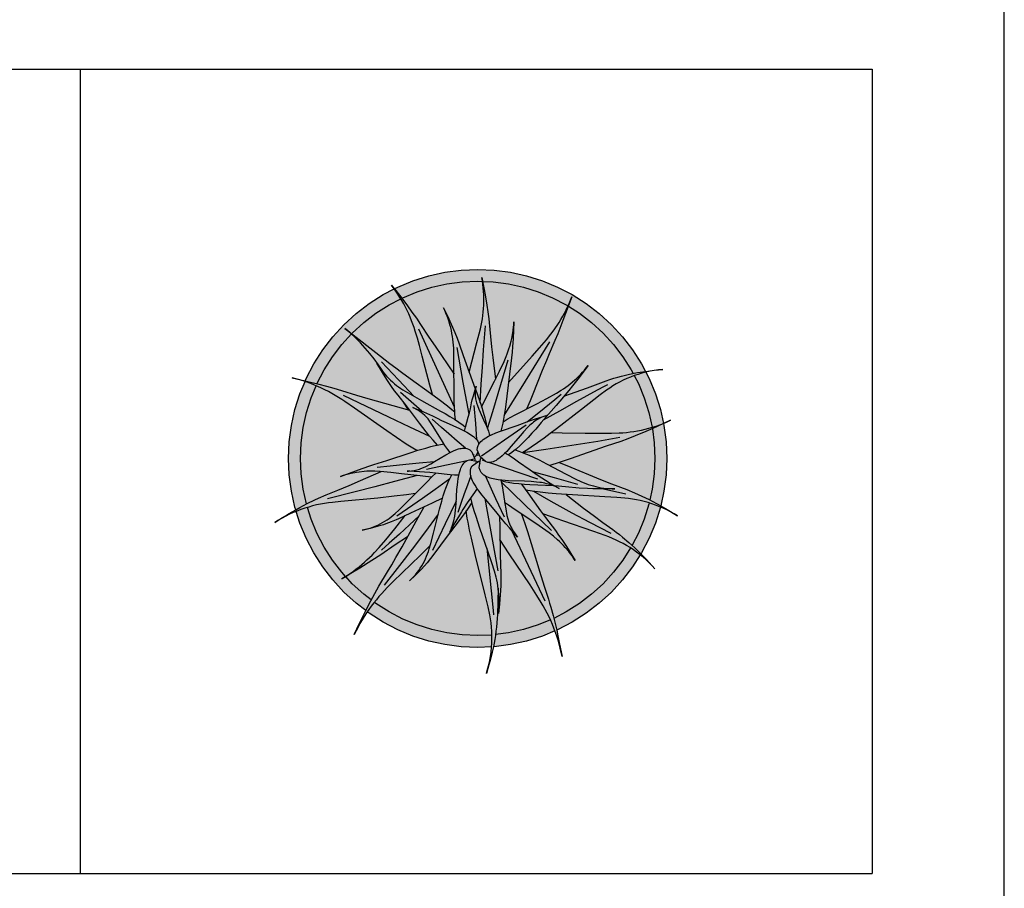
# Model space of a CAD drawing. Header units: millimetres. Extents: x 488786 to 747986, y 25193 to 95000.
# Tile 112 of 127: x 581671 to 585400, y 85896 to 89187. Entities that reach past the tile are written whole.
import ezdxf

# ---------------------------------------------------------------- set-up
doc = ezdxf.new("R2010")
doc.units = ezdxf.units.MM
for name, color, linetype in [('10. ETC', 251, 'Continuous'), ('25. 255', 255, 'Continuous'), ('6. FUR1', 181, 'Continuous'), ('8. FUR-L', 74, 'Continuous')]:
    doc.layers.add(name, color=color, linetype=linetype)
doc.layers.add('7. FUR2', color=241, linetype='Continuous', lineweight=5)

# ---------------------------------------------------------------- blocks, each defined once
blk = doc.blocks.new('YUHIHA_Accessory_Plant_Radial_C_Plan')
at = {"layer": '25. 255'}
blk.add_hatch(color=256, dxfattribs=at).paths.add_polyline_path([(-431.1, -564.6), (-439.7, -577.7), (-439.7, -577.7), (-447.9, -591), (-447.9, -591.1), (-455.8, -604.6), (-455.9, -604.6), (-463.4, -618.5), (-463.4, -618.5), (-470.6, -632.5), (-470.6, -632.5), (-477.5, -646.8), (-477.5, -646.8), (-477.5, -646.8), (-470.8, -632.4), (-464.1, -618.1), (-457.4, -603.8), (-450.6, -589.6), (-443.7, -575.5), (-436.7, -561.4), (-434, -556), (-470.6, -527.9), (-516.7, -485.7), (-558.9, -439.6), (-596.9, -390.1), (-630.5, -337.4), (-659.4, -281.9), (-683.3, -224.2), (-697.2, -179.9), (-708.5, -184.6), (-708.5, -184.6), (-722.8, -191.1), (-722.8, -191.1), (-736.9, -198.1), (-737, -198.1), (-750.9, -205.5), (-751, -205.6), (-764.8, -213.5), (-764.8, -213.6), (-778.4, -222.1), (-778.4, -222.1), (-778.4, -222.1), (-764.9, -213.3), (-751.4, -204.8), (-751.4, -204.8), (-737.9, -196.4), (-737.9, -196.4), (-724.3, -188.2), (-724.3, -188.2), (-710.7, -180.2), (-710.7, -180.2), (-699.2, -173.7), (-702.1, -164.6), (-715.6, -103.6), (-723.8, -41.6), (-726.5, 20.8), (-723.8, 83.2), (-715.6, 145.2), (-702.1, 206.2), (-683.3, 265.8), (-664.1, 312), (-670.1, 314), (-670.1, 314.1), (-684.3, 318.5), (-684.3, 318.5), (-698.6, 322.5), (-698.6, 322.5), (-713.1, 326.1), (-713.1, 326.1), (-713.1, 326.1), (-698.6, 322.7), (-684.1, 319.4), (-669.6, 315.9), (-663.1, 314.4), (-659.4, 323.5), (-630.5, 378.9), (-596.9, 431.6), (-558.9, 481.2), (-516.7, 527.2), (-470.6, 569.5), (-421, 607.5), (-368.3, 641.1), (-326.2, 663), (-328.3, 665.9), (-328.3, 665.9), (-337.1, 677.4), (-337.1, 677.4), (-337.1, 677.4), (-328.1, 666.1), (-325.9, 663.2), (-312.9, 669.9), (-255.2, 693.8), (-195.6, 712.6), (-134.6, 726.1), (-72.6, 734.3), (-10.2, 737), (52.2, 734.3), (114.2, 726.1), (175.2, 712.6), (234.8, 693.8), (292.5, 669.9), (347.9, 641.1), (400.6, 607.5), (450.2, 569.5), (496.3, 527.2), (538.5, 481.2), (576.5, 431.6), (610.1, 378.9), (625, 350.3), (626.5, 350.5), (626.5, 350.5), (642.2, 352.6), (642.2, 352.6), (658.1, 354.5), (658.1, 354.5), (674.2, 356.2), (674.2, 356.2), (690.5, 357.7), (690.5, 357.7), (690.5, 357.7), (674.3, 355.9), (674.3, 355.9), (658.3, 353.6), (658.2, 353.6), (642.5, 350.8), (642.5, 350.8), (627, 347.4), (627, 347.4), (626.5, 347.3), (638.9, 323.5), (662.9, 265.8), (681.6, 206.2), (693.3, 153.5), (693.4, 153.5), (693.4, 153.5), (707.1, 159.3), (707.1, 159.3), (720.6, 165.5), (720.6, 165.5), (720.6, 165.5), (707.2, 159.1), (693.8, 152.7), (693.5, 152.6), (695.2, 145.2), (703.3, 83.2), (706, 20.8), (703.3, -41.6), (695.2, -103.6), (682.9, -158.8), (693.6, -164.8), (693.6, -164.8), (707, -172.7), (707, -172.7), (720.3, -180.8), (720.3, -180.8), (733.7, -189), (747, -197.4), (747, -197.4), (747, -197.4), (733.5, -189.2), (733.5, -189.2), (719.9, -181.6), (719.9, -181.6), (706, -174.4), (706, -174.4), (692, -167.8), (692, -167.8), (681.9, -163.4), (681.6, -164.6), (662.9, -224.2), (638.9, -281.9), (610.1, -337.4), (608, -340.6), (618.2, -351.1), (618.2, -351.1), (628.9, -362.3), (628.9, -362.3), (639.6, -373.8), (639.6, -373.8), (650.1, -385.4), (650.1, -385.4), (660.6, -397.2), (660.6, -397.2), (660.6, -397.2), (650, -385.6), (649.9, -385.5), (638.9, -374.4), (638.9, -374.4), (627.6, -363.7), (627.6, -363.6), (616, -353.4), (616, -353.4), (605.4, -344.7), (576.5, -390.1), (538.5, -439.6), (496.3, -485.7), (450.2, -527.9), (400.6, -566), (347.9, -599.5), (292.5, -628.4), (289.1, -629.8), (290.5, -635.8), (293.9, -651.3), (297.1, -667), (300.3, -682.6), (303.3, -698.4), (306.3, -714.2), (309.2, -730.1), (309.2, -730.1), (309.2, -730.1), (306.1, -714.2), (306.1, -714.2), (302.5, -698.6), (302.5, -698.5), (298.6, -683), (298.5, -683), (294.2, -667.7), (294.2, -667.7), (289.4, -652.5), (289.4, -652.5), (284.3, -637.6), (284.2, -637.6), (282.4, -632.6), (234.8, -652.3), (175.2, -671.1), (114.2, -684.6), (52.2, -692.8), (49.2, -692.9), (48.2, -697.7), (48.2, -697.7), (44.7, -713.6), (44.7, -713.6), (40.9, -729.5), (40.9, -729.5), (36.8, -745.4), (36.8, -745.4), (32.5, -761.4), (32.5, -761.4), (27.8, -777.5), (27.8, -777.5), (22.9, -793.6), (22.9, -793.6), (22.9, -793.6), (27.6, -777.5), (27.6, -777.4), (31.7, -761.2), (31.7, -761.2), (35.1, -745.1), (35.2, -745), (38, -728.9), (38, -728.9), (40.3, -712.8), (40.3, -712.8), (42, -696.8), (42, -696.8), (42.3, -693.2), (-10.2, -695.5), (-72.6, -692.8), (-134.6, -684.6), (-195.6, -671.1), (-255.2, -652.3), (-312.9, -628.4), (-368.3, -599.5), (-421, -566), (-428.3, -560.4), (-431.1, -564.6)])
at = {"layer": '6. FUR1'}
blk.add_lwpolyline([(-431.1, -564.6), (-439.7, -577.7), (-447.9, -591), (-455.9, -604.6), (-463.4, -618.5), (-470.6, -632.5), (-477.5, -646.8), (-457.4, -603.8), (-443.7, -575.5), (-434, -556), (-470.6, -527.9), (-516.7, -485.7), (-558.9, -439.6), (-596.9, -390.1), (-630.5, -337.4), (-659.4, -281.9), (-683.3, -224.2), (-697.2, -179.9), (-708.5, -184.6), (-722.8, -191.1), (-737, -198.1), (-751, -205.6), (-764.8, -213.5), (-778.4, -222.1), (-751.4, -204.8), (-737.9, -196.4), (-724.3, -188.2), (-699.2, -173.7), (-702.1, -164.6), (-715.6, -103.6), (-723.8, -41.6), (-726.5, 20.8), (-723.8, 83.2), (-715.6, 145.2), (-702.1, 206.2), (-683.3, 265.8), (-664.1, 312), (-684.3, 318.5), (-698.6, 322.5), (-713.1, 326.1), (-663.1, 314.4), (-659.4, 323.5), (-630.5, 378.9), (-596.9, 431.6), (-558.9, 481.2), (-516.7, 527.2), (-470.6, 569.5), (-421, 607.5), (-368.3, 641.1), (-326.2, 663), (-337.1, 677.4), (-325.9, 663.2), (-312.9, 669.9), (-255.2, 693.8), (-195.6, 712.6), (-134.6, 726.1), (-72.6, 734.3), (-10.2, 737), (52.2, 734.3), (114.2, 726.1), (175.2, 712.6), (234.8, 693.8), (292.5, 669.9), (347.9, 641.1), (400.6, 607.5), (450.2, 569.5), (496.3, 527.2), (538.5, 481.2), (576.5, 431.6), (610.1, 378.9), (625, 350.3), (658.1, 354.5), (690.5, 357.7), (674.3, 355.9), (658.2, 353.6), (642.5, 350.8), (626.5, 347.3), (638.9, 323.5), (662.9, 265.8), (681.6, 206.2), (693.3, 153.5), (707.1, 159.3), (720.6, 165.5), (693.5, 152.6), (695.2, 145.2), (703.3, 83.2), (706, 20.8), (703.3, -41.6), (695.2, -103.6), (682.9, -158.8), (707, -172.7), (720.3, -180.8), (747, -197.4), (733.5, -189.2), (719.9, -181.6), (706, -174.4), (692, -167.8), (681.9, -163.4), (662.9, -224.2), (638.9, -281.9), (610.1, -337.4), (608, -340.6), (628.9, -362.3), (639.6, -373.8), (660.6, -397.2), (650, -385.6), (638.9, -374.4), (627.6, -363.6), (616, -353.4), (605.4, -344.7), (576.5, -390.1), (538.5, -439.6), (496.3, -485.7), (450.2, -527.9), (400.6, -566), (347.9, -599.5), (292.5, -628.4), (289.1, -629.8), (293.9, -651.3), (300.3, -682.6), (309.2, -730.1), (306.1, -714.2), (302.5, -698.6), (298.5, -683), (294.2, -667.7), (289.4, -652.5), (282.4, -632.6), (234.8, -652.3), (175.2, -671.1), (114.2, -684.6), (52.2, -692.8), (49.2, -692.9), (44.7, -713.6), (36.8, -745.4), (32.5, -761.4), (22.9, -793.6), (27.6, -777.4), (31.7, -761.2), (35.2, -745), (38, -728.9), (40.3, -712.8), (42.3, -693.2), (-10.2, -695.5), (-72.6, -692.8), (-134.6, -684.6), (-195.6, -671.1), (-255.2, -652.3), (-312.9, -628.4), (-368.3, -599.5), (-421, -566), (-428.3, -560.4)], close=True, dxfattribs=at)
at = {"layer": '8. FUR-L'}
for points in [[(-297.9, 627.3), (-294, 629.4), (-239.9, 651.8), (-184, 669.4), (-126.8, 682.1), (-68.7, 689.7), (-10.2, 692.3), (7.8, 691.5)], [(-42.3, 347.2), (-12.9, 460), (-0.1, 511.5), (2.8, 524), (5.4, 536.7), (7.6, 549.4), (9.5, 562.2), (11, 575.1), (12.2, 588.1), (13, 601.1), (13.4, 614.2), (13.5, 627.3), (13.1, 640.4), (12.3, 653.6), (11.2, 666.8), (9.6, 680), (7.5, 693.2), (5.1, 706.4), (13.1, 667.1), (18.1, 641), (24.8, 601.7), (28.7, 575.4), (32.1, 548.9), (33.5, 535.6), (38.3, 482.4), (42.4, 442.9), (47, 403.4), (57.2, 320.3)], [(8.2, 691.5), (48.3, 689.7), (106.4, 682.1), (163.6, 669.4), (219.4, 651.8), (273.6, 629.4), (325.5, 602.3), (332, 598.2)], [(-181.3, 262.2), (-191.1, 298.1), (-219.9, 407.9), (-231, 448.9), (-238.7, 476.2), (-246.6, 503), (-250.9, 516.2), (-255.5, 529.3), (-260.5, 542.4), (-265.7, 555.3), (-271.3, 568.1), (-277.3, 580.9), (-283.5, 593.5), (-290.1, 605.9), (-297.1, 618.3), (-304.4, 630.4), (-312, 642.5), (-320, 654.3), (-326.2, 663)], [(-325.8, 663.1), (-301.7, 632.2), (-275.9, 598.2), (-259.1, 575.3), (-242.5, 552), (-226.4, 528.4), (-195.2, 480.6), (-171.6, 445.3), (-99.8, 339.8)], [(-487.3, 493.1), (-485, 495.6), (-441.8, 535.2), (-395.4, 570.8), (-346, 602.3), (-301.4, 625.5)], [(106.2, 307.9), (196.6, 408.6), (223.8, 439.4), (250.3, 470.4), (267, 491.4), (275.1, 502.2), (290.5, 524.4), (297.8, 535.8), (304.9, 547.3), (311.8, 559), (318.3, 570.9), (324.6, 583), (330.6, 595.2), (336.3, 607.6), (341.7, 620.2), (346.8, 633), (312.9, 543.4), (292.8, 492.4), (282.2, 467), (260.5, 416.4), (250, 391.2), (234.5, 353.2), (198.8, 264.1), (188.4, 238.8), (175.1, 207.6)], [(333.4, 597.3), (374.9, 570.8), (421.4, 535.2), (464.6, 495.6), (504.2, 452.4), (539.8, 405.9), (571.3, 356.5), (578.6, 342.4)], [(-94.6, 167), (-96.4, 187.7), (-97.2, 199), (-98.7, 233.2), (-99.5, 278.9), (-99.9, 370.6), (-100.5, 416.2), (-101.1, 438.7), (-101.8, 449.8), (-102.8, 460.9), (-104, 472.1), (-105.6, 483.1), (-107.5, 494.2), (-109.8, 505.2), (-112.3, 516.2), (-115.2, 527.2), (-118.5, 538.1), (-122, 549), (-126, 559.8), (-130.3, 570.5), (-134.9, 581.1), (-139.9, 591.6), (-124.6, 560.4), (-110, 529.1), (-96.4, 497.5), (-87.8, 476.2), (-79.8, 454.5), (-65, 411), (-53.8, 378.7), (-19.1, 284.2)], [(-0.5, 231.5), (3.5, 301.8), (7.7, 366.9), (12.1, 432), (18.8, 523.1)], [(4.9, 215.1), (21.2, 248.7), (53.8, 313.4), (72.2, 350.6), (89.8, 388.1), (97.8, 406.8), (101.5, 416.3), (108.3, 435.6), (111.4, 445.4), (116.8, 465.4), (119.1, 475.5), (122.9, 496), (124.5, 506.4), (126.7, 527.4), (127.3, 537.9), (124.1, 474.8), (121.8, 443.5), (120, 422.6), (117.7, 401.7), (109.9, 339.6), (100.3, 256.7), (94.9, 215.4), (90.3, 184.5), (84.6, 153.9), (80, 133.8), (77.5, 124.5)], [(-619.2, 303.7), (-591.7, 356.5), (-560.3, 405.9), (-524.6, 452.4), (-488.2, 492.1)], [(-360.8, 338), (-386.3, 375.6), (-402.1, 397.3), (-418.7, 418.4), (-435.9, 438.9), (-454, 458.7), (-472.9, 477.8), (-492.6, 496.1), (-502.7, 504.9), (-513.1, 513.4), (-481.4, 488.5), (-395.9, 422.4), (-342.3, 380.1), (-320.8, 363.5), (-299.1, 347.2), (-266.3, 323.1), (-189.2, 267.9), (-156.5, 244.1), (-124.5, 219.8), (-114, 211.5), (-97.1, 197.4)], [(-98, 214.4), (-186, 408), (-232.5, 509.7)], [(90.1, 183.4), (170.7, 313.4), (263.6, 462.3)], [(-42.8, 188.2), (-65, 308.1), (-88.5, 441.1)], [(-162.2, 71.1), (-178.9, 89.6), (-192.1, 105.2), (-205.1, 121.2), (-230.3, 153.7), (-280.1, 219.3), (-311.9, 259.9), (-324.6, 276.5), (-336.8, 293.5), (-354.2, 319.3), (-370.9, 345.7), (-392.7, 381.8), (-387.1, 372.7), (-381.2, 364), (-375.1, 355.5), (-368.6, 347.3), (-362, 339.4), (-355.1, 331.7), (-348, 324.3), (-340.7, 317.2), (-333.2, 310.4), (-325.5, 303.8), (-317.7, 297.5), (-309.7, 291.5), (-301.5, 285.8), (-293.2, 280.4), (-276, 270), (-258.3, 259.7), (-222.6, 239.6), (-150.7, 200.2), (-132.9, 190.2), (-115.3, 179.9), (-98.1, 169.3), (-81.3, 158.2), (-65, 146.4), (-56, 139.1)], [(-250.2, 255), (-310.6, 317.8), (-375, 386.3)], [(26.6, 134), (46.7, 198), (67.7, 266.6), (88.1, 335.3), (105.2, 394.3)], [(85.7, 159.8), (102, 169.1), (129.7, 184.1), (214.2, 227.7), (251.7, 247.6), (288.7, 268.3), (306.5, 279.1), (315.2, 284.8), (332.2, 297), (340.6, 303.5), (356.8, 317.1), (364.7, 324.4), (379.9, 339.4), (387.2, 347.4), (394.4, 355.6), (401.3, 363.9), (407.9, 372.6), (368.9, 320.5), (349.1, 295.1), (335.6, 278.3), (314.7, 253.5), (286.5, 221.3), (230.8, 156.2), (209.7, 132), (195.4, 116), (180.8, 100.3), (166, 85), (150.8, 70.2), (135, 56), (126.9, 49.2), (118.6, 42.7), (106.5, 34.1)], [(626.5, 347.3), (611.8, 343.6), (597, 339.2), (582.4, 334.3), (568.1, 328.9), (554.2, 323.1), (540.6, 316.8), (527.4, 310.1), (514.5, 302.9), (501.9, 295.3), (489.8, 287.3), (477.9, 278.9), (453.9, 261.2), (430, 243.2), (382.6, 206.6), (288.5, 132.7), (264.9, 114.6), (241, 96.8), (216.9, 79.5), (192.5, 62.9), (180.1, 54.9), (160.2, 43.1)], [(316.7, 255.9), (405.4, 288.2), (476.1, 314.5), (490.6, 319.5), (505.3, 324.2), (520, 328.5), (534.9, 332.5), (549.8, 336.2), (564.9, 339.6), (595.4, 345.6), (624.9, 350.3)], [(-240.7, 50.1), (-255.8, 59.1), (-280.8, 74.8), (-318, 99.5), (-354.7, 124.9), (-476.4, 210.8), (-513.1, 235.9), (-525.2, 244), (-537.5, 251.8), (-550, 259.4), (-562.6, 266.6), (-575.5, 273.6), (-588.5, 280.4), (-601.6, 286.8), (-615, 292.9), (-628.5, 298.7), (-642.2, 304.1), (-664.1, 312)], [(-663.1, 314.4), (-611.9, 301.9), (-583.2, 294.4), (-554.4, 286.6), (-525.7, 278.3), (-468.6, 260.7), (-425.9, 248.2), (-268.4, 204)], [(239.6, 166.3), (301, 201), (365.7, 237.1), (443.7, 279.9), (469.8, 294.1), (482.9, 300.9)], [(582.8, 334.4), (598.4, 304.6), (620.8, 250.4), (638.4, 194.6), (650.8, 138.6)], [(-659.1, -152), (-671.5, -95.8), (-679.1, -37.8), (-681.7, 20.8), (-679.1, 79.3), (-671.5, 137.4), (-658.8, 194.6), (-641.2, 250.4), (-622.3, 296)], [(-221.8, 199.8), (-272.4, 243.6), (-302.6, 270.1)], [(-59.8, 124.4), (-55.9, 139.3), (-45.7, 176.7), (-41.6, 192.8), (-38, 208.9), (-33.4, 231.2), (-30.8, 242.1), (-26.6, 258.1), (-16.1, 294.8), (-17.4, 289.4), (-19.1, 278.7), (-19.6, 273.3), (-19.9, 262.7), (-19.6, 257.3), (-18.4, 246.9), (-17.4, 241.7), (-14.9, 231.6), (-11.5, 221.7), (-5.3, 206.7), (17.5, 155.4), (24.2, 139.9), (30.3, 124.3), (33.9, 113.8), (35.9, 107.3)], [(-18.6, 282.8), (-3.2, 239.5), (4, 218), (10.6, 196.4), (16.6, 174.7), (19.2, 163.8), (21.6, 152.8), (23.8, 140.8)], [(176.6, 159.8), (241.2, 210.7), (281.9, 243.6), (306.2, 263.6)], [(-191.1, 104), (-266.8, 139.3), (-346.4, 176.8), (-518.2, 259)], [(-271.6, 204.9), (-290.9, 233.4)], [(-114.7, 42.8), (-123.3, 54.2), (-134.1, 69.7), (-147.7, 91.1), (-180.9, 145), (-191, 160.5), (-198.1, 170), (-206, 179), (-210.2, 183.3), (-219.2, 191.3), (-224, 195.1), (-234.1, 202.1), (-239.4, 205.2), (-250.6, 210.9), (-256.4, 213.3), (-215.7, 197.3), (-192.6, 187.2), (-181.1, 181.7), (-164, 172.9), (-147.2, 164.6), (-130.1, 156.7), (-78.7, 133.7), (-62, 125.6), (-51.2, 119.9), (-40.8, 113.7), (-35.8, 110.5), (-26.2, 103.4), (-21.7, 99.5), (-17.4, 95.3), (-13.4, 90.8), (-9.9, 85.8), (-6.8, 80.2), (-5.2, 75.9)], [(-13.6, 90.9), (-17.8, 152.7), (-23.7, 220.8)], [(-56.8, 59.4), (-88.1, 86), (-120, 113.5), (-147.2, 137.4), (-183.2, 169.6)], [(693.5, 152.6), (653.6, 134.2), (626.8, 122.4), (586.4, 105.6), (559.1, 95.1), (531.5, 85.2), (476.7, 66.7), (340, 19.1), (298.8, 5.4), (262.6, -5.7)], [(269.7, 118.3), (310.3, 117.8), (396.4, 116.3), (439.5, 115.9), (468.2, 116), (496.9, 116.3), (525.3, 117.2), (539.4, 118), (553.5, 119.3), (567.5, 120.9), (581.6, 122.9), (595.7, 125.3), (609.8, 128.1), (623.9, 131.3), (637.9, 134.9), (651.8, 138.9), (665.8, 143.3), (679.6, 148.2), (693.3, 153.5)], [(3.8, 30.6), (90.9, 91.2), (173.8, 147.8)], [(651.6, 133.3), (658.7, 79.3), (661.3, 20.8)], [(-184.6, -50.1), (-207.2, -48), (-227.4, -45.8), (-298.3, -37.2), (-338.9, -32.6), (-379.5, -29), (-399.4, -27.9), (-409.4, -27.8), (-429.4, -28.2), (-439.5, -28.8), (-459.6, -30.9), (-469.7, -32.4), (-489.7, -36.1), (-499.7, -38.5), (-509.7, -41.2), (-519.5, -44.1), (-529.4, -47.5), (-461.6, -22.8), (-422.7, -9.2), (-403.1, -2.7), (-353.9, 12.8), (-266, 41.9), (-236.6, 51.4), (-207.1, 60.1), (-187.3, 65.4), (-177.4, 67.8), (-157.5, 72.1), (-137.7, 75.3)], [(160.5, 43), (248.1, 55.5), (346.3, 70.5), (444.4, 86.5), (500.4, 96.2), (528.4, 101.2)], [(-81.9, -43.3), (-98.5, -42.7), (-114.8, -41.4), (-169.4, -35), (-191.1, -32.9), (-250.7, -28.7), (-266.6, -27.9), (-277.3, -27.8), (-271.9, -27.6), (-261.4, -26.8), (-256.1, -26), (-245.8, -24), (-240.7, -22.8), (-230.6, -19.8), (-225.6, -18), (-215.9, -14.1), (-206.4, -9.6), (-187.5, 0.6), (-173.2, 8.7), (-130.8, 33.9), (-111.8, 44.3), (-102.2, 48.9), (-92.5, 53), (-82.6, 56.4), (-77.6, 57.8), (-72.6, 58.8), (-67.4, 59.5), (-62.2, 59.7), (-56.8, 59.4), (-51.2, 58.4), (-45.5, 56.3), (-39.4, 52.6), (-32.6, 46), (-21.1, 18.4)], [(-9, 46), (-18.9, 27.9)], [(-10.9, 37.2), (-11.1, 42.2)], [(93.9, 41.3), (101.2, 37.2), (112.3, 30.5), (128.7, 19.7), (144.9, 8.3), (188, -22.8), (215.2, -41.4), (264.8, -73.6), (281.3, -83.7), (298, -93.3), (286.5, -87.6), (280.6, -85.1), (268.6, -80.5), (262.5, -78.5), (250.2, -75.1), (244, -73.6), (231.4, -71.2), (225.1, -70.2), (212.4, -68.7), (192.9, -67.2), (166.5, -65.9), (106.9, -63.7), (93.7, -62.9), (80.7, -61.9), (67.8, -60.4), (55.1, -58.3), (42.6, -55.5), (36.5, -53.7), (30.6, -51.6), (24.7, -49), (19, -46.1), (13.5, -42.5), (8.3, -38.2), (3.5, -32.8), (-0.8, -25.7), (-4, -15.4), (0.4, 17.2)], [(131.7, 53.2), (145.8, 48.5), (165.2, 41.1), (184.4, 32.9), (203.5, 24.1), (222.4, 14.9), (250.5, 0.6), (324.9, -38.7), (362.1, -58), (380.3, -66.7), (389.6, -70.7), (398.9, -74.4), (408.5, -77.8), (418.2, -80.9), (427.9, -83.8), (437.9, -86.3), (447.8, -88.5), (457.9, -90.3), (468.1, -91.9), (478.4, -93.1), (488.7, -93.9), (499.1, -94.4), (509.6, -94.4), (478.3, -94.8), (447.2, -94.7), (426.4, -94.3), (405.5, -93.5), (374, -91.5), (321.8, -86.6), (281.4, -83.8)], [(-174.5, 8), (-232, 2.8), (-281.8, -2.1), (-341.6, -8.3), (-391.3, -14)], [(-50.4, 11.9), (-127.9, -4.8), (-204.2, -20.9)], [(-12.1, -93.2), (-22.5, -108.7), (-49.5, -147.6), (-65.8, -172.3), (-72, -182.3), (-96.3, -223), (-107.7, -243.2), (-115.8, -258.5), (-111, -248), (-108.8, -242.7), (-105, -231.8), (-100.3, -215.2), (-96.9, -198.2), (-95.3, -186.7), (-94.1, -175.2), (-92.3, -151.4), (-88.8, -97.4), (-87.2, -79.4), (-85.9, -67.5), (-84.2, -55.7), (-82.1, -44.1), (-79.4, -32.6), (-75.8, -21.5), (-73.7, -16.1), (-71.2, -10.8), (-68.4, -5.6), (-65, -0.7), (-61, 4), (-56.2, 8.4), (-50, 12.2), (-41.2, 14.9), (-14.4, 10.4)], [(-26.2, 17.2), (-38.7, 14.5)], [(77.7, -61.6), (80.9, -77.8), (83.2, -90.9), (92.5, -150.4), (95.8, -170.2), (100.8, -196.1), (104, -208.5), (108, -220.7), (110.3, -226.8), (115.6, -238.7), (118.6, -244.6), (125.2, -256), (128.8, -261.6), (136.8, -272.3), (141.1, -277.5), (110, -242.5), (96.8, -227.3), (83.8, -211.7), (58.6, -180.2), (19.6, -134), (6.9, -118.4), (-5.4, -102.7), (-13.1, -91.9), (-20.2, -80.9), (-26.7, -69.6), (-29.6, -63.8), (-32.1, -57.9), (-34.4, -51.8), (-36.2, -45.5), (-37.4, -39), (-38, -32.1), (-37.6, -24.9), (-35.6, -16.9), (-30.8, -7.7), (-5.7, 10.5)], [(-23.5, 31.7), (-28.3, 35.6)], [(-18.9, 27.9), (-23.5, 24.1)], [(-21.1, 18.4), (-20.9, 11.5)], [(-16.5, 5), (-17.9, 1.7)], [(-10.7, 32), (-16.3, 32.7)], [(-14.4, 10.4), (-10, 7.4)], [(-3.7, 33.4), (-10.7, 32)], [(-5.7, 10.5), (-0.4, 11.7)], [(-3.1, 4.6), (-1.7, 1.6)], [(0.4, 17.2), (3.7, 22.9)], [(6.4, 15.1), (15.4, 12)], [(34.5, 5.5), (216.6, -56.9)], [(298.1, 5.2), (327.7, -6.8), (454.6, -59), (497.1, -75.8), (554.6, -97.4), (583.4, -109.1), (611.6, -121.8), (639.3, -135.3), (666.6, -149.7), (682.9, -158.7)], [(661.3, 20.8), (658.7, -37.8), (651.1, -95.8), (642, -136.7)], [(-699.2, -173.6), (-683.2, -164.7), (-655.4, -150.1), (-627.1, -136.2), (-612.7, -129.6), (-583.5, -117.1), (-539.8, -99.7), (-496.6, -81.8), (-453.6, -63.4), (-375.5, -29.3)], [(-142.9, -129.8), (-182.6, -148.9), (-264.6, -186.7), (-310, -208.2), (-319.3, -212.4), (-338.3, -220.2), (-357.5, -227.3), (-367.2, -230.5), (-386.9, -236.5), (-417.1, -244.6), (-448.3, -251.6), (-437.8, -249.2), (-427.5, -246.4), (-417.5, -243.2), (-407.6, -239.7), (-398, -235.9), (-388.7, -231.8), (-379.5, -227.3), (-370.7, -222.6), (-362, -217.6), (-353.6, -212.2), (-345.6, -206.7), (-337.7, -200.8), (-330.1, -194.8), (-322.8, -188.5), (-308.6, -175.1), (-294.3, -161.2), (-266.1, -132.9), (-203.4, -68.7), (-182.2, -47.9), (-168.7, -35.1)], [(196.7, -28.9), (239.5, -40.3), (278.9, -51.1), (367.3, -76.5)], [(-239.7, -44.3), (-325, -67.3), (-399.7, -87), (-474.5, -106.2), (-579.4, -132.4)], [(-116.1, -56.8), (-171.4, -96.7), (-219.5, -130.8), (-275.9, -170.4), (-316.4, -198.3)], [(-31.9, -146.9), (-46.1, -167.8), (-58.1, -184.4), (-76.7, -209.2), (-133, -283.4), (-151.3, -308.4), (-175.7, -342.5), (-188.7, -359.1), (-202.1, -375.3), (-223.1, -398.6), (-245.1, -421.2), (-268, -443.5), (-260.4, -435.9), (-253.2, -428.2), (-246.2, -420.2), (-239.7, -411.9), (-233.5, -403.6), (-227.7, -395), (-222.2, -386.3), (-217, -377.4), (-212.2, -368.4), (-207.8, -359.3), (-203.7, -350.1), (-200, -340.8), (-196.6, -331.4), (-193.5, -321.9), (-188, -302.3), (-177.5, -262.2), (-154.5, -171.4), (-146.2, -141.3), (-140.3, -121.5), (-134, -101.8), (-130.6, -92.1), (-123.2, -72.9), (-119.2, -63.5), (-114.9, -54.2), (-108.4, -42)], [(-36.2, -45.5), (-49.3, -80.8), (-61, -113.3), (-72.2, -146), (-84.9, -184.2)], [(19.7, -46.5), (57.8, -130.8), (90.2, -201.2)], [(276.8, -83.6), (187.1, -79.1), (166.5, -77.8), (146.1, -76.2), (125.8, -74.1), (105.8, -71.2), (95.8, -69.5), (86, -67.4), (78.5, -65.5)], [(79, -67.8), (166.2, -153.2), (269.4, -253)], [(155.5, -77), (179.9, -109.9), (228.3, -177.5), (246.6, -202.8), (284.2, -252.8), (296.4, -269.9), (308.4, -287.1), (325.6, -313.1), (342.4, -339.5), (359, -366.2), (353.3, -357.4), (347.4, -348.7), (341.3, -340.3), (334.9, -332.1), (321.5, -316.3), (314.5, -308.7), (300, -294.2), (292.4, -287.2), (276.9, -274), (260.8, -261.5), (235.6, -243.8), (209.7, -226.2), (131.8, -173.9), (106.1, -156.1), (91.7, -145.8)], [(681.9, -163.4), (663.7, -156.1), (649.3, -151.1), (634.9, -146.5), (620.3, -142.4), (605.7, -138.8), (591.1, -135.8), (576.4, -133.2), (561.6, -131), (546.9, -129.4), (516.9, -127.1), (471.1, -124.3), (348.4, -117.4), (287.2, -113.2), (256.6, -110.5), (226.2, -107.2), (195.9, -103.2), (172.2, -99.4)], [(200.9, -103.9), (267.1, -141.2), (346.8, -185), (413.6, -220.7), (494.3, -262.9)], [(465.9, -94.8), (550.7, -113.4)], [(-246.1, -112.4), (-279.6, -117.2), (-326.3, -122.8), (-388.7, -129.3), (-529.1, -142.7), (-560.2, -145.9), (-575.3, -147.7), (-590.3, -149.9), (-605.4, -152.6), (-620.3, -155.8), (-635.2, -159.4), (-650, -163.5), (-664.8, -168), (-679.5, -173.1), (-697.2, -179.9)], [(-91.7, -141.4), (-133.3, -226.9), (-181.4, -327.9)], [(72.5, -197.2), (73.6, -241.7), (75.4, -345.6), (77.5, -415.1), (77.6, -438.4), (77, -461.7), (75.3, -496.5), (72.6, -531.5), (69, -566.7), (70.1, -554.9), (70.8, -543.1), (71.2, -531.4), (71.2, -519.7), (70.8, -508.1), (70.2, -496.6), (69.2, -485.1), (67.9, -473.7), (66.3, -462.3), (64.3, -451.1), (62.1, -439.9), (59.6, -428.9), (53.8, -407), (43.3, -374.4), (28.6, -330.7), (-1.8, -243.6), (-16.4, -199.8), (-23.2, -177.9), (-29.5, -155.9), (-32.4, -144.8), (-36.3, -128.6)], [(16.9, -130.6), (65.5, -405.2)], [(324.6, -115.9), (390.7, -167.2), (427.3, -194.9), (464.2, -222.1), (501.9, -248.9), (514.5, -258.2), (526.8, -267.8), (538.9, -277.5), (562.5, -297.6), (585.2, -318.4), (608, -340.6)], [(639.5, -148), (638.4, -153), (620.8, -208.9), (598.4, -263), (574.6, -308.6)], [(-510.3, -426.4), (-524.6, -410.9), (-560.3, -364.4), (-591.7, -315), (-618.8, -263), (-641.2, -208.9), (-655, -165)], [(-434, -556), (-415, -519.3), (-399.9, -491.5), (-384.1, -463.9), (-351.5, -409.4), (-335.6, -382.3), (-319.9, -354.9), (-296.8, -313.7), (-236.1, -203.6), (-213, -163)], [(42.3, -693.1), (43.1, -680.8), (43.7, -665), (43.7, -649.2), (43.2, -633.6), (42.1, -618.1), (40.5, -602.7), (38.3, -587.5), (35.7, -572.4), (29.1, -542.1), (18.3, -496.1), (-19.6, -343.2), (-34, -282), (-40.6, -251.3), (-46.7, -220.6), (-49.4, -205.2), (-53.6, -178.1)], [(-276.4, -276.6), (-322.2, -307.3), (-377.2, -344.6), (-410.8, -366.4), (-456.1, -394.5), (-525.2, -435.6), (-513.7, -428.6), (-502.4, -421.3), (-491.4, -413.8), (-480.5, -406), (-469.8, -398), (-459.4, -389.8), (-439.2, -372.7), (-429.4, -363.9), (-410.4, -345.8), (-401.2, -336.4), (-383.5, -317.3), (-357.9, -287.4), (-324.4, -246.6), (-284.4, -196)], [(-232.3, -196.8), (-268.3, -230.4), (-306.8, -265.9), (-345.5, -301), (-374.8, -327.2)], [(-159.4, -190.4), (-211.5, -260.8), (-258.6, -323.2), (-306.3, -385.2), (-364.3, -459.1)], [(156, -190.2), (168.2, -226.1), (177.9, -256.1), (191.9, -301.3), (228.7, -422.3), (242.9, -467.4), (257.6, -512.7), (262.4, -528), (266.9, -543.3), (275.4, -574), (283.2, -604.8), (289.1, -629.7)], [(605.4, -344.7), (591.9, -334.4), (579.5, -325.5), (566.8, -317.2), (553.9, -309.3), (540.8, -301.9), (527.5, -294.9), (514.1, -288.5), (500.4, -282.4), (486.6, -276.9), (472.6, -271.7), (429.1, -256.5), (312.5, -216.3), (268.9, -200.8), (236.3, -188.7)], [(117.9, -251.4), (244, -518.8)], [(282.4, -632.5), (278.7, -622.8), (272.9, -608.2), (266.6, -593.8), (260, -579.6), (253.1, -565.6), (245.9, -551.9), (238.3, -538.3), (230.4, -525), (213.8, -498.5), (188.1, -458.8), (109.3, -340.3), (74.3, -286.7)], [(74.4, -286.8), (74.3, -288.2)], [(-189.8, -308.9), (-228, -346.6), (-330.3, -446.1), (-352.6, -468.1), (-363.3, -479.4), (-373.8, -490.8), (-384, -502.5), (-394, -514.5), (-403.7, -526.6), (-413.1, -539), (-422.3, -551.7), (-428.2, -560.4)], [(24.8, -319.9), (48.8, -555.8), (50.1, -571.3)], [(569, -318.6), (539.8, -364.4), (504.2, -410.9), (464.6, -454.1), (421.4, -493.6), (374.9, -529.3), (325.5, -560.8), (278.4, -585.3)], [(-413.1, -515.7), (-441.8, -493.6), (-485, -454.1), (-510.1, -426.7)], [(67.4, -470.5), (65.7, -522.7), (64.5, -570.2), (63.7, -586.3), (62.5, -602.3), (61, -618.3), (59.1, -634.2), (56.9, -650.1), (54.3, -666), (49.2, -692.8)], [(43.7, -648.4), (-10.2, -650.7), (-68.7, -648.2), (-126.8, -640.5), (-184, -627.8), (-239.9, -610.2), (-294, -587.8), (-346, -560.8), (-395.4, -529.3), (-401.9, -524.3)], [(265.4, -591.2), (219.4, -610.2), (163.6, -627.8), (106.4, -640.5), (57.3, -647)]]:
    blk.add_lwpolyline(points, dxfattribs=at)
blk.add_lwpolyline([(-1.1, 27.2), (-11.8, 52.8), (-11.2, 62.2), (-8.9, 69.3), (-5.8, 75.1), (-2.1, 80.2), (1.9, 84.7), (6.3, 88.8), (11, 92.5), (20.8, 99.1), (31.1, 105), (41.9, 110.2), (58.6, 117.3), (75.7, 123.8), (139.3, 145.9), (185.6, 163), (208.9, 170.6), (249.9, 183), (244.1, 181.1), (232.7, 176.6), (227.2, 174), (216.6, 168.2), (211.4, 165.1), (201.6, 158.4), (196.9, 154.8), (187.9, 147.1), (179.5, 139), (163.3, 121.2), (151.4, 107.4), (115.9, 65.4), (99.8, 47.4), (91.4, 38.8), (82.8, 30.6), (73.8, 22.9), (64.2, 16.1), (59.2, 13), (53.9, 10.3), (48.3, 8.1), (42.3, 6.4), (35.8, 5.5), (28.4, 5.8), (19.4, 8.4)], close=True, dxfattribs=at)

msp = doc.modelspace()

# ---------------------------------------------------------------- linework, layer by layer
at = {"layer": '10. ETC'}
for p, q in [((585400, 70628.1), (585400, 95000)), ((575900, 89000), (584900, 89000)), ((581900, 89000), (581900, 85951.9)), ((584900, 89000), (584900, 85951.9)), ((575900, 85951.9), (584900, 85951.9))]:
    msp.add_line(p, q, dxfattribs=at)

# ---------------------------------------------------------------- block references
at = {"layer": '7. FUR2'}
msp.add_blockref('YUHIHA_Accessory_Plant_Radial_C_Plan', (583415.7, 87504.3), dxfattribs=at)

doc.saveas('drawing.dxf')
